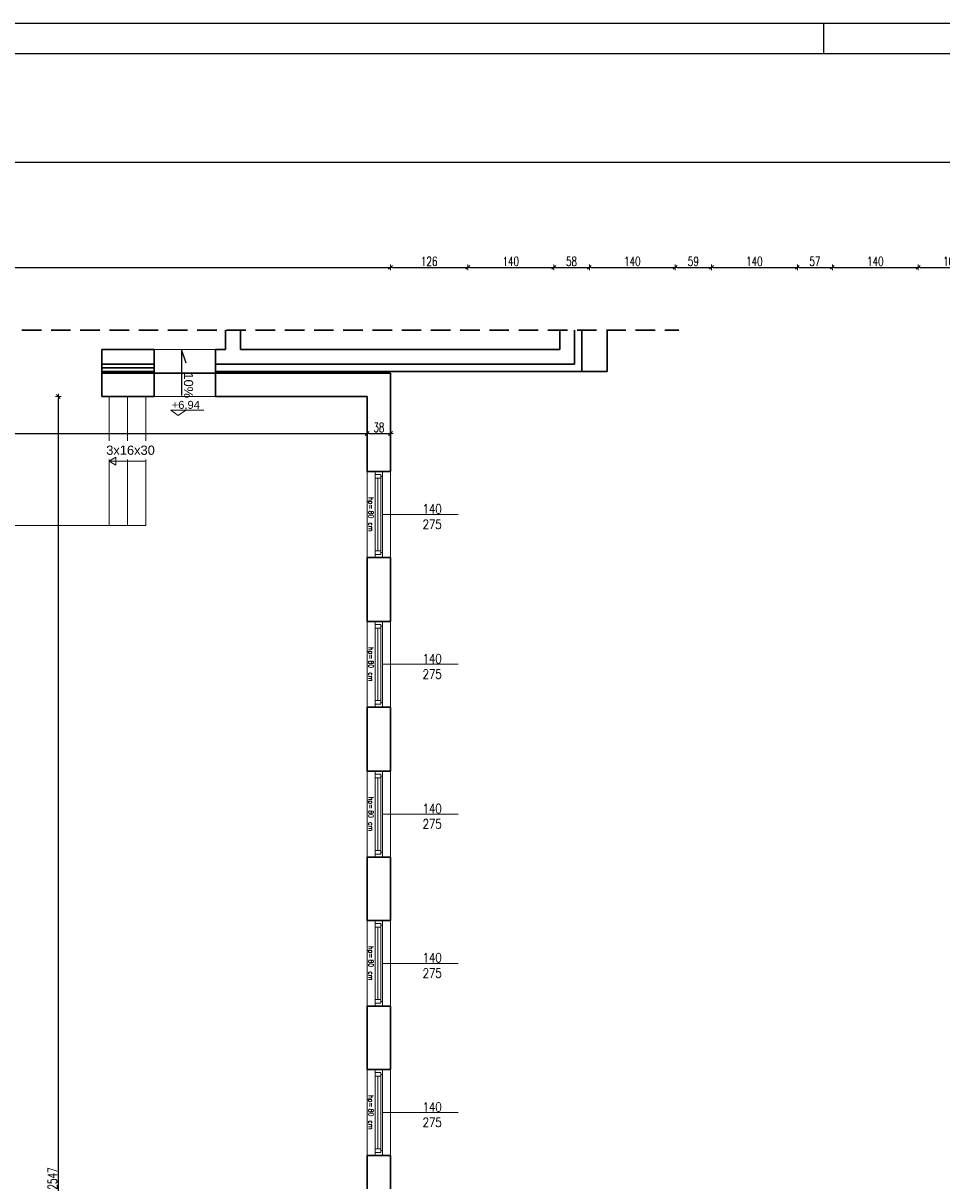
# Model space of a CAD drawing. Header units: millimetres. Extents: x 0 to 111311, y -48878 to -25280.
# Tile 35 of 244: x 66989 to 68486, y -36057 to -34172. Entities that reach past the tile are written whole.
import ezdxf

# ---------------------------------------------------------------- set-up
doc = ezdxf.new("R2010")
doc.units = ezdxf.units.MM
doc.linetypes.add('DASHED2', pattern=[9.525, 6.35, -3.175])
doc.layers.get('Defpoints').update_dxf_attribs({"color": 30})
doc.layers.add('e-cad_cienkie', color=1, linetype='Continuous')
doc.layers.add('e-cad_opisy', color=7, linetype='Continuous')
for name, color, linetype, lineweight in [('J 0.15', 40, 'Continuous', 15), ('J opisy', 7, 'Continuous', 9), ('J stolarka_okna', 144, 'Continuous', 0), ('J wymiary', 1, 'Continuous', 9), ('OPIS', 7, 'Continuous', 5), ('sciany', 252, 'Continuous', 30)]:
    doc.layers.add(name, color=color, linetype=linetype, lineweight=lineweight)
doc.styles.add('ADESK2', font='simplex', dxfattribs={"width": 0.7})
doc.styles.add('E-CAD_TTF', font='arial.ttf')
doc.styles.add('MtXpl_simplex_shx', font='simplex.shx')
doc.styles.get("Standard").update_dxf_attribs({"font": 'arial.ttf'})
doc.dimstyles.new('1-100', dxfattribs={"dimscale": 1.5, "dimtxt": 10, "dimasz": 2, "dimexe": 1, "dimexo": 1, "dimgap": 1.5, "dimtad": 1, "dimdec": 0, "dimrnd": 0.5, "dimdsep": 46, "dimtxsty": 'ADESK2', "dimblk": 'wymiar', "dimcen": -1, "dimdle": 5, "dimse1": 1, "dimse2": 1, "dimclrd": 256, "dimclre": 256, "dimclrt": 256, "dimadec": 0, "dimazin": 0, "dimtfac": 1, "dimtdec": 0, "dimtix": 1, "dimtmove": 0, "dimatfit": 3, "dimfxl": 20, "dimfxlon": 1, "dimtolj": 1, "dimtzin": 0, "dimarcsym": 0})

# ---------------------------------------------------------------- blocks, each defined once
blk = doc.blocks.new('A1_poziom')
at = {"ltscale": 0.8}
blk.add_line((345.5, 589), (345.5, 594), dxfattribs=at)
for points in [[(0, 0), (0, 297), (25, 297), (25, 594), (841, 594), (841, 0)], [(30, 5), (836, 5), (836, 589), (30, 589)]]:
    blk.add_lwpolyline(points, close=True)
blk = doc.blocks.new('wymiar')
for p, q in [((1.5, 0), (-1.5, 0)), ((1.06, 1.06), (-1.06, -1.06)), ((0, 1.5), (0, -1.5))]:
    blk.add_line(p, q)
blk = doc.blocks.new('*D1653')
at = {"layer": 'Defpoints', "color": 0, "ltscale": 4}
for p in [(105899.3, -35265.3), (0, -38165.8), (106170.1, -38165.8)]:
    blk.add_point(p, dxfattribs=at)
at = {"layer": 'J wymiary', "lineweight": -2}
blk.add_line((106170.1, -35268.3), (106170.1, -38162.8), dxfattribs=at)
at = {"layer": 'J wymiary', "lineweight": -2, "ltscale": 4, "xscale": 3, "yscale": 3, "zscale": 3}
for p, rotation in [((106170.1, -35265.3), 90), ((106170.1, -38165.8), 270)]:
    blk.add_blockref('wymiar', p, dxfattribs=dict(at, rotation=rotation))
at = {"layer": 'J wymiary', "ltscale": 4, "insert": (106160.3, -36715.5), "char_height": 15, "attachment_point": 5, "rotation": 90, "style": 'ADESK2'}
blk.add_mtext('\\A1;2901', dxfattribs=at)
blk = doc.blocks.new('*D2122')
at = {"layer": 'Defpoints', "color": 0, "ltscale": 4}
for p in [(67046.3, -34779.8), (67420.6, -34779.8), (67046.3, -37326.8)]:
    blk.add_point(p, dxfattribs=at)
at = {"layer": 'J wymiary', "lineweight": -2}
blk.add_line((67046.3, -37323.8), (67046.3, -34782.8), dxfattribs=at)
at = {"layer": 'J wymiary', "lineweight": -2, "ltscale": 4, "xscale": 3, "yscale": 3, "zscale": 3}
for p, rotation in [((67046.3, -34779.8), 90), ((67046.3, -37326.8), 270)]:
    blk.add_blockref('wymiar', p, dxfattribs=dict(at, rotation=rotation))
at = {"layer": 'J wymiary', "ltscale": 4, "insert": (67036.6, -36053.3), "char_height": 15, "attachment_point": 5, "rotation": 90, "style": 'ADESK2'}
blk.add_mtext('\\A1;2547', dxfattribs=at)
blk = doc.blocks.new('*D2124')
at = {"layer": 'Defpoints', "color": 0, "ltscale": 4}
for p in [(65962.7, -34839.8), (67549.6, -34839.8), (67549.6, -34839.8)]:
    blk.add_point(p, dxfattribs=at)
at = {"layer": 'J wymiary', "lineweight": -2}
blk.add_line((65965.7, -34839.8), (67546.6, -34839.8), dxfattribs=at)
at = {"layer": 'J wymiary', "lineweight": -2, "ltscale": 4, "xscale": 3, "yscale": 3, "zscale": 3, "rotation": 180}
blk.add_blockref('wymiar', (65962.7, -34839.8), dxfattribs=at)
at = {"layer": 'J wymiary', "lineweight": -2, "ltscale": 4, "xscale": 3, "yscale": 3, "zscale": 3}
blk.add_blockref('wymiar', (67549.6, -34839.8), dxfattribs=at)
at = {"layer": 'J wymiary', "ltscale": 4, "insert": (66756.1, -34830.1), "char_height": 15, "attachment_point": 5, "style": 'ADESK2'}
blk.add_mtext('\\A1;1587', dxfattribs=at)
blk = doc.blocks.new('*D2125')
at = {"layer": 'Defpoints', "color": 0, "ltscale": 4}
for p in [(67549.6, -34839.8), (67587.6, -34839.8), (67587.6, -34839.8)]:
    blk.add_point(p, dxfattribs=at)
at = {"layer": 'J wymiary', "lineweight": -2}
blk.add_line((67552.6, -34839.8), (67584.6, -34839.8), dxfattribs=at)
at = {"layer": 'J wymiary', "lineweight": -2, "ltscale": 4, "xscale": 3, "yscale": 3, "zscale": 3, "rotation": 180}
blk.add_blockref('wymiar', (67549.6, -34839.8), dxfattribs=at)
at = {"layer": 'J wymiary', "lineweight": -2, "ltscale": 4, "xscale": 3, "yscale": 3, "zscale": 3}
blk.add_blockref('wymiar', (67587.6, -34839.8), dxfattribs=at)
at = {"layer": 'J wymiary', "ltscale": 4, "insert": (67568.6, -34830.1), "char_height": 15, "attachment_point": 5, "style": 'ADESK2'}
blk.add_mtext('\\A1;38', dxfattribs=at)
blk = doc.blocks.new('*D2168')
at = {"layer": 'Defpoints', "color": 0, "ltscale": 4}
for p in [(67587.6, -34569.3), (65924.6, -34741.8), (67587.6, -34741.8)]:
    blk.add_point(p, dxfattribs=at)
at = {"layer": 'J wymiary', "lineweight": -2}
blk.add_line((65927.6, -34569.3), (67584.6, -34569.3), dxfattribs=at)
at = {"layer": 'J wymiary', "lineweight": -2, "ltscale": 4, "xscale": 3, "yscale": 3, "zscale": 3, "rotation": 180}
blk.add_blockref('wymiar', (65924.6, -34569.3), dxfattribs=at)
at = {"layer": 'J wymiary', "lineweight": -2, "ltscale": 4, "xscale": 3, "yscale": 3, "zscale": 3}
blk.add_blockref('wymiar', (67587.6, -34569.3), dxfattribs=at)
at = {"layer": 'J wymiary', "ltscale": 4, "insert": (66756.1, -34559.5), "char_height": 15, "attachment_point": 5, "style": 'ADESK2'}
blk.add_mtext('\\A1;1663', dxfattribs=at)
blk = doc.blocks.new('*D2169')
at = {"layer": 'Defpoints', "color": 0, "ltscale": 4}
for p in [(67713.6, -34569.3), (67587.6, -34741.8), (67713.6, -37746.5)]:
    blk.add_point(p, dxfattribs=at)
at = {"layer": 'J wymiary', "lineweight": -2}
blk.add_line((67590.6, -34569.3), (67710.6, -34569.3), dxfattribs=at)
at = {"layer": 'J wymiary', "lineweight": -2, "ltscale": 4, "xscale": 3, "yscale": 3, "zscale": 3, "rotation": 180}
blk.add_blockref('wymiar', (67587.6, -34569.3), dxfattribs=at)
at = {"layer": 'J wymiary', "lineweight": -2, "ltscale": 4, "xscale": 3, "yscale": 3, "zscale": 3}
blk.add_blockref('wymiar', (67713.6, -34569.3), dxfattribs=at)
at = {"layer": 'J wymiary', "ltscale": 4, "insert": (67650.6, -34559.5), "char_height": 15, "attachment_point": 5, "style": 'ADESK2'}
blk.add_mtext('\\A1;126', dxfattribs=at)
blk = doc.blocks.new('*D2170')
at = {"layer": 'Defpoints', "color": 0, "ltscale": 4}
for p in [(67853.6, -34569.3), (67713.6, -37746.5), (67853.6, -37748.5)]:
    blk.add_point(p, dxfattribs=at)
at = {"layer": 'J wymiary', "lineweight": -2}
blk.add_line((67716.6, -34569.3), (67850.6, -34569.3), dxfattribs=at)
at = {"layer": 'J wymiary', "lineweight": -2, "ltscale": 4, "xscale": 3, "yscale": 3, "zscale": 3, "rotation": 180}
blk.add_blockref('wymiar', (67713.6, -34569.3), dxfattribs=at)
at = {"layer": 'J wymiary', "lineweight": -2, "ltscale": 4, "xscale": 3, "yscale": 3, "zscale": 3}
blk.add_blockref('wymiar', (67853.6, -34569.3), dxfattribs=at)
at = {"layer": 'J wymiary', "ltscale": 4, "insert": (67783.6, -34559.5), "char_height": 15, "attachment_point": 5, "style": 'ADESK2'}
blk.add_mtext('\\A1;140', dxfattribs=at)
blk = doc.blocks.new('*D2171')
at = {"layer": 'Defpoints', "color": 0, "ltscale": 4}
for p in [(67911.6, -34569.3), (67853.6, -37748.5), (67911.6, -37748.9)]:
    blk.add_point(p, dxfattribs=at)
at = {"layer": 'J wymiary', "lineweight": -2}
blk.add_line((67856.6, -34569.3), (67908.6, -34569.3), dxfattribs=at)
at = {"layer": 'J wymiary', "lineweight": -2, "ltscale": 4, "xscale": 3, "yscale": 3, "zscale": 3, "rotation": 180}
blk.add_blockref('wymiar', (67853.6, -34569.3), dxfattribs=at)
at = {"layer": 'J wymiary', "lineweight": -2, "ltscale": 4, "xscale": 3, "yscale": 3, "zscale": 3}
blk.add_blockref('wymiar', (67911.6, -34569.3), dxfattribs=at)
at = {"layer": 'J wymiary', "ltscale": 4, "insert": (67882.6, -34559.5), "char_height": 15, "attachment_point": 5, "style": 'ADESK2'}
blk.add_mtext('\\A1;58', dxfattribs=at)
blk = doc.blocks.new('*D2172')
at = {"layer": 'Defpoints', "color": 0, "ltscale": 4}
for p in [(68051.6, -34569.3), (68051.6, -37747), (67911.6, -37748.9)]:
    blk.add_point(p, dxfattribs=at)
at = {"layer": 'J wymiary', "lineweight": -2}
blk.add_line((67914.6, -34569.3), (68048.6, -34569.3), dxfattribs=at)
at = {"layer": 'J wymiary', "lineweight": -2, "ltscale": 4, "xscale": 3, "yscale": 3, "zscale": 3, "rotation": 180}
blk.add_blockref('wymiar', (67911.6, -34569.3), dxfattribs=at)
at = {"layer": 'J wymiary', "lineweight": -2, "ltscale": 4, "xscale": 3, "yscale": 3, "zscale": 3}
blk.add_blockref('wymiar', (68051.6, -34569.3), dxfattribs=at)
at = {"layer": 'J wymiary', "ltscale": 4, "insert": (67981.6, -34559.5), "char_height": 15, "attachment_point": 5, "style": 'ADESK2'}
blk.add_mtext('\\A1;140', dxfattribs=at)
blk = doc.blocks.new('*D2173')
at = {"layer": 'Defpoints', "color": 0, "ltscale": 4}
for p in [(68110.6, -34569.3), (68051.6, -37747), (68110.6, -37747.7)]:
    blk.add_point(p, dxfattribs=at)
at = {"layer": 'J wymiary', "lineweight": -2}
blk.add_line((68054.6, -34569.3), (68107.6, -34569.3), dxfattribs=at)
at = {"layer": 'J wymiary', "lineweight": -2, "ltscale": 4, "xscale": 3, "yscale": 3, "zscale": 3, "rotation": 180}
blk.add_blockref('wymiar', (68051.6, -34569.3), dxfattribs=at)
at = {"layer": 'J wymiary', "lineweight": -2, "ltscale": 4, "xscale": 3, "yscale": 3, "zscale": 3}
blk.add_blockref('wymiar', (68110.6, -34569.3), dxfattribs=at)
at = {"layer": 'J wymiary', "ltscale": 4, "insert": (68081.1, -34559.5), "char_height": 15, "attachment_point": 5, "style": 'ADESK2'}
blk.add_mtext('\\A1;59', dxfattribs=at)
blk = doc.blocks.new('*D2174')
at = {"layer": 'Defpoints', "color": 0, "ltscale": 4}
for p in [(68250.6, -34569.3), (68110.6, -37747.7), (68250.6, -37745.8)]:
    blk.add_point(p, dxfattribs=at)
at = {"layer": 'J wymiary', "lineweight": -2}
blk.add_line((68113.6, -34569.3), (68247.6, -34569.3), dxfattribs=at)
at = {"layer": 'J wymiary', "lineweight": -2, "ltscale": 4, "xscale": 3, "yscale": 3, "zscale": 3, "rotation": 180}
blk.add_blockref('wymiar', (68110.6, -34569.3), dxfattribs=at)
at = {"layer": 'J wymiary', "lineweight": -2, "ltscale": 4, "xscale": 3, "yscale": 3, "zscale": 3}
blk.add_blockref('wymiar', (68250.6, -34569.3), dxfattribs=at)
at = {"layer": 'J wymiary', "ltscale": 4, "insert": (68180.6, -34559.5), "char_height": 15, "attachment_point": 5, "style": 'ADESK2'}
blk.add_mtext('\\A1;140', dxfattribs=at)
blk = doc.blocks.new('*D2175')
at = {"layer": 'Defpoints', "color": 0, "ltscale": 4}
for p in [(68307.6, -34569.3), (68250.6, -37745.8), (68307.6, -37746.8)]:
    blk.add_point(p, dxfattribs=at)
at = {"layer": 'J wymiary', "lineweight": -2}
blk.add_line((68253.6, -34569.3), (68304.6, -34569.3), dxfattribs=at)
at = {"layer": 'J wymiary', "lineweight": -2, "ltscale": 4, "xscale": 3, "yscale": 3, "zscale": 3, "rotation": 180}
blk.add_blockref('wymiar', (68250.6, -34569.3), dxfattribs=at)
at = {"layer": 'J wymiary', "lineweight": -2, "ltscale": 4, "xscale": 3, "yscale": 3, "zscale": 3}
blk.add_blockref('wymiar', (68307.6, -34569.3), dxfattribs=at)
at = {"layer": 'J wymiary', "ltscale": 4, "insert": (68279.1, -34559.5), "char_height": 15, "attachment_point": 5, "style": 'ADESK2'}
blk.add_mtext('\\A1;57', dxfattribs=at)
blk = doc.blocks.new('*D2176')
at = {"layer": 'Defpoints', "color": 0, "ltscale": 4}
for p in [(68447.6, -34569.3), (68307.6, -37746.8), (68447.6, -37747.7)]:
    blk.add_point(p, dxfattribs=at)
at = {"layer": 'J wymiary', "lineweight": -2}
blk.add_line((68310.6, -34569.3), (68444.6, -34569.3), dxfattribs=at)
at = {"layer": 'J wymiary', "lineweight": -2, "ltscale": 4, "xscale": 3, "yscale": 3, "zscale": 3, "rotation": 180}
blk.add_blockref('wymiar', (68307.6, -34569.3), dxfattribs=at)
at = {"layer": 'J wymiary', "lineweight": -2, "ltscale": 4, "xscale": 3, "yscale": 3, "zscale": 3}
blk.add_blockref('wymiar', (68447.6, -34569.3), dxfattribs=at)
at = {"layer": 'J wymiary', "ltscale": 4, "insert": (68377.6, -34559.5), "char_height": 15, "attachment_point": 5, "style": 'ADESK2'}
blk.add_mtext('\\A1;140', dxfattribs=at)
blk = doc.blocks.new('*D2177')
at = {"layer": 'Defpoints', "color": 0, "ltscale": 4}
for p in [(68555.4, -34569.3), (68447.6, -37747.7), (68555.4, -37748)]:
    blk.add_point(p, dxfattribs=at)
at = {"layer": 'J wymiary', "lineweight": -2}
blk.add_line((68450.6, -34569.3), (68552.4, -34569.3), dxfattribs=at)
at = {"layer": 'J wymiary', "lineweight": -2, "ltscale": 4, "xscale": 3, "yscale": 3, "zscale": 3, "rotation": 180}
blk.add_blockref('wymiar', (68447.6, -34569.3), dxfattribs=at)
at = {"layer": 'J wymiary', "lineweight": -2, "ltscale": 4, "xscale": 3, "yscale": 3, "zscale": 3}
blk.add_blockref('wymiar', (68555.4, -34569.3), dxfattribs=at)
at = {"layer": 'J wymiary', "ltscale": 4, "insert": (68501.5, -34559.5), "char_height": 15, "attachment_point": 5, "style": 'ADESK2'}
blk.add_mtext('\\A1;108', dxfattribs=at)
blk = doc.blocks.new('*D2202')
at = {"layer": 'Defpoints', "color": 0, "ltscale": 4}
for p in [(71294.8, -34398), (65924.6, -34741.8), (71294.8, -37775)]:
    blk.add_point(p, dxfattribs=at)
at = {"layer": 'J wymiary', "lineweight": -2}
blk.add_line((65927.6, -34398), (71291.8, -34398), dxfattribs=at)
at = {"layer": 'J wymiary', "lineweight": -2, "ltscale": 4, "xscale": 3, "yscale": 3, "zscale": 3, "rotation": 180}
blk.add_blockref('wymiar', (65924.6, -34398), dxfattribs=at)
at = {"layer": 'J wymiary', "lineweight": -2, "ltscale": 4, "xscale": 3, "yscale": 3, "zscale": 3}
blk.add_blockref('wymiar', (71294.8, -34398), dxfattribs=at)
at = {"layer": 'J wymiary', "ltscale": 4, "insert": (68609.7, -34388.2), "char_height": 15, "attachment_point": 5, "style": 'ADESK2'}
blk.add_mtext('\\A1;5370', dxfattribs=at)
blk = doc.blocks.new('*D2227')
at = {"layer": 'Defpoints', "color": 0, "ltscale": 4}
for p in [(67579.9, -36015.8), (71483.1, -36015.8), (67578.9, -36116.8)]:
    blk.add_point(p, dxfattribs=at)
at = {"layer": 'J wymiary', "lineweight": -2}
blk.add_line((71483.1, -36113.8), (71483.1, -36018.8), dxfattribs=at)
at = {"layer": 'J wymiary', "lineweight": -2, "ltscale": 4, "xscale": 3, "yscale": 3, "zscale": 3}
for p, rotation in [((71483.1, -36015.8), 90), ((71483.1, -36116.8), 270)]:
    blk.add_blockref('wymiar', p, dxfattribs=dict(at, rotation=rotation))
at = {"layer": 'J wymiary', "ltscale": 4, "insert": (71473.4, -36066.3), "char_height": 15, "attachment_point": 5, "rotation": 90, "style": 'ADESK2'}
blk.add_mtext('\\A1;101', dxfattribs=at)
blk = doc.blocks.new('*D2228')
at = {"layer": 'Defpoints', "color": 0, "ltscale": 4}
for p in [(67581.2, -35875.8), (71483.1, -35875.8), (67579.9, -36015.8)]:
    blk.add_point(p, dxfattribs=at)
at = {"layer": 'J wymiary', "lineweight": -2}
blk.add_line((71483.1, -36012.8), (71483.1, -35878.8), dxfattribs=at)
at = {"layer": 'J wymiary', "lineweight": -2, "ltscale": 4, "xscale": 3, "yscale": 3, "zscale": 3}
for p, rotation in [((71483.1, -35875.8), 90), ((71483.1, -36015.8), 270)]:
    blk.add_blockref('wymiar', p, dxfattribs=dict(at, rotation=rotation))
at = {"layer": 'J wymiary', "ltscale": 4, "insert": (71473.4, -35945.8), "char_height": 15, "attachment_point": 5, "rotation": 90, "style": 'ADESK2'}
blk.add_mtext('\\A1;140', dxfattribs=at)
blk = doc.blocks.new('*D2229')
at = {"layer": 'Defpoints', "color": 0, "ltscale": 4}
for p in [(67583.2, -35772.8), (71483.1, -35772.8), (67581.2, -35875.8)]:
    blk.add_point(p, dxfattribs=at)
at = {"layer": 'J wymiary', "lineweight": -2}
blk.add_line((71483.1, -35872.8), (71483.1, -35775.8), dxfattribs=at)
at = {"layer": 'J wymiary', "lineweight": -2, "ltscale": 4, "xscale": 3, "yscale": 3, "zscale": 3}
for p, rotation in [((71483.1, -35772.8), 90), ((71483.1, -35875.8), 270)]:
    blk.add_blockref('wymiar', p, dxfattribs=dict(at, rotation=rotation))
at = {"layer": 'J wymiary', "ltscale": 4, "insert": (71473.4, -35824.3), "char_height": 15, "attachment_point": 5, "rotation": 90, "style": 'ADESK2'}
blk.add_mtext('\\A1;103', dxfattribs=at)
blk = doc.blocks.new('*D2230')
at = {"layer": 'Defpoints', "color": 0, "ltscale": 4}
for p in [(67580.5, -35632.8), (71483.1, -35632.8), (67583.2, -35772.8)]:
    blk.add_point(p, dxfattribs=at)
at = {"layer": 'J wymiary', "lineweight": -2}
blk.add_line((71483.1, -35769.8), (71483.1, -35635.8), dxfattribs=at)
at = {"layer": 'J wymiary', "lineweight": -2, "ltscale": 4, "xscale": 3, "yscale": 3, "zscale": 3}
for p, rotation in [((71483.1, -35632.8), 90), ((71483.1, -35772.8), 270)]:
    blk.add_blockref('wymiar', p, dxfattribs=dict(at, rotation=rotation))
at = {"layer": 'J wymiary', "ltscale": 4, "insert": (71473.4, -35702.8), "char_height": 15, "attachment_point": 5, "rotation": 90, "style": 'ADESK2'}
blk.add_mtext('\\A1;140', dxfattribs=at)
blk = doc.blocks.new('*D2231')
at = {"layer": 'Defpoints', "color": 0, "ltscale": 4}
for p in [(67582.2, -35529.8), (71483.1, -35529.8), (67580.5, -35632.8)]:
    blk.add_point(p, dxfattribs=at)
at = {"layer": 'J wymiary', "lineweight": -2}
blk.add_line((71483.1, -35629.8), (71483.1, -35532.8), dxfattribs=at)
at = {"layer": 'J wymiary', "lineweight": -2, "ltscale": 4, "xscale": 3, "yscale": 3, "zscale": 3}
for p, rotation in [((71483.1, -35529.8), 90), ((71483.1, -35632.8), 270)]:
    blk.add_blockref('wymiar', p, dxfattribs=dict(at, rotation=rotation))
at = {"layer": 'J wymiary', "ltscale": 4, "insert": (71473.4, -35581.3), "char_height": 15, "attachment_point": 5, "rotation": 90, "style": 'ADESK2'}
blk.add_mtext('\\A1;103', dxfattribs=at)
blk = doc.blocks.new('*D2232')
at = {"layer": 'Defpoints', "color": 0, "ltscale": 4}
for p in [(67581.8, -35389.8), (71483.1, -35389.8), (67582.2, -35529.8)]:
    blk.add_point(p, dxfattribs=at)
at = {"layer": 'J wymiary', "lineweight": -2}
blk.add_line((71483.1, -35526.8), (71483.1, -35392.8), dxfattribs=at)
at = {"layer": 'J wymiary', "lineweight": -2, "ltscale": 4, "xscale": 3, "yscale": 3, "zscale": 3}
for p, rotation in [((71483.1, -35389.8), 90), ((71483.1, -35529.8), 270)]:
    blk.add_blockref('wymiar', p, dxfattribs=dict(at, rotation=rotation))
at = {"layer": 'J wymiary', "ltscale": 4, "insert": (71473.4, -35459.8), "char_height": 15, "attachment_point": 5, "rotation": 90, "style": 'ADESK2'}
blk.add_mtext('\\A1;140', dxfattribs=at)
blk = doc.blocks.new('*D2233')
at = {"layer": 'Defpoints', "color": 0, "ltscale": 4}
for p in [(67580.6, -35285.8), (71483.1, -35285.8), (67581.8, -35389.8)]:
    blk.add_point(p, dxfattribs=at)
at = {"layer": 'J wymiary', "lineweight": -2}
blk.add_line((71483.1, -35386.8), (71483.1, -35288.8), dxfattribs=at)
at = {"layer": 'J wymiary', "lineweight": -2, "ltscale": 4, "xscale": 3, "yscale": 3, "zscale": 3}
for p, rotation in [((71483.1, -35285.8), 90), ((71483.1, -35389.8), 270)]:
    blk.add_blockref('wymiar', p, dxfattribs=dict(at, rotation=rotation))
at = {"layer": 'J wymiary', "ltscale": 4, "insert": (71473.4, -35337.8), "char_height": 15, "attachment_point": 5, "rotation": 90, "style": 'ADESK2'}
blk.add_mtext('\\A1;104', dxfattribs=at)
blk = doc.blocks.new('*D2234')
at = {"layer": 'Defpoints', "color": 0, "ltscale": 4}
for p in [(67582.6, -35145.8), (71483.1, -35145.8), (67580.6, -35285.8)]:
    blk.add_point(p, dxfattribs=at)
at = {"layer": 'J wymiary', "lineweight": -2}
blk.add_line((71483.1, -35282.8), (71483.1, -35148.8), dxfattribs=at)
at = {"layer": 'J wymiary', "lineweight": -2, "ltscale": 4, "xscale": 3, "yscale": 3, "zscale": 3}
for p, rotation in [((71483.1, -35145.8), 90), ((71483.1, -35285.8), 270)]:
    blk.add_blockref('wymiar', p, dxfattribs=dict(at, rotation=rotation))
at = {"layer": 'J wymiary', "ltscale": 4, "insert": (71473.4, -35215.8), "char_height": 15, "attachment_point": 5, "rotation": 90, "style": 'ADESK2'}
blk.add_mtext('\\A1;140', dxfattribs=at)
blk = doc.blocks.new('*D2235')
at = {"layer": 'Defpoints', "color": 0, "ltscale": 4}
for p in [(67579.2, -35041.8), (71483.1, -35041.8), (67582.6, -35145.8)]:
    blk.add_point(p, dxfattribs=at)
at = {"layer": 'J wymiary', "lineweight": -2}
blk.add_line((71483.1, -35142.8), (71483.1, -35044.8), dxfattribs=at)
at = {"layer": 'J wymiary', "lineweight": -2, "ltscale": 4, "xscale": 3, "yscale": 3, "zscale": 3}
for p, rotation in [((71483.1, -35041.8), 90), ((71483.1, -35145.8), 270)]:
    blk.add_blockref('wymiar', p, dxfattribs=dict(at, rotation=rotation))
at = {"layer": 'J wymiary', "ltscale": 4, "insert": (71473.4, -35093.8), "char_height": 15, "attachment_point": 5, "rotation": 90, "style": 'ADESK2'}
blk.add_mtext('\\A1;104', dxfattribs=at)
blk = doc.blocks.new('*D2236')
at = {"layer": 'Defpoints', "color": 0, "ltscale": 4}
for p in [(67581.4, -34901.8), (71483.1, -34901.8), (67579.2, -35041.8)]:
    blk.add_point(p, dxfattribs=at)
at = {"layer": 'J wymiary', "lineweight": -2}
blk.add_line((71483.1, -35038.8), (71483.1, -34904.8), dxfattribs=at)
at = {"layer": 'J wymiary', "lineweight": -2, "ltscale": 4, "xscale": 3, "yscale": 3, "zscale": 3}
for p, rotation in [((71483.1, -34901.8), 90), ((71483.1, -35041.8), 270)]:
    blk.add_blockref('wymiar', p, dxfattribs=dict(at, rotation=rotation))
at = {"layer": 'J wymiary', "ltscale": 4, "insert": (71473.4, -34971.8), "char_height": 15, "attachment_point": 5, "rotation": 90, "style": 'ADESK2'}
blk.add_mtext('\\A1;140', dxfattribs=at)
blk = doc.blocks.new('*D2237')
at = {"layer": 'Defpoints', "color": 0, "ltscale": 4}
for p in [(67573.6, -34741.8), (71483.1, -34741.8), (67581.4, -34901.8)]:
    blk.add_point(p, dxfattribs=at)
at = {"layer": 'J wymiary', "lineweight": -2}
blk.add_line((71483.1, -34898.8), (71483.1, -34744.8), dxfattribs=at)
at = {"layer": 'J wymiary', "lineweight": -2, "ltscale": 4, "xscale": 3, "yscale": 3, "zscale": 3}
for p, rotation in [((71483.1, -34741.8), 90), ((71483.1, -34901.8), 270)]:
    blk.add_blockref('wymiar', p, dxfattribs=dict(at, rotation=rotation))
at = {"layer": 'J wymiary', "ltscale": 4, "insert": (71473.4, -34821.8), "char_height": 15, "attachment_point": 5, "rotation": 90, "style": 'ADESK2'}
blk.add_mtext('\\A1;160', dxfattribs=at)
blk = doc.blocks.new('*D2320')
at = {"layer": 'Defpoints', "color": 0, "ltscale": 4}
for p in [(67515.3, -34741.8), (71632.6, -34741.8), (67575, -37364.8)]:
    blk.add_point(p, dxfattribs=at)
at = {"layer": 'J wymiary', "lineweight": -2}
blk.add_line((71632.6, -37361.8), (71632.6, -34744.8), dxfattribs=at)
at = {"layer": 'J wymiary', "lineweight": -2, "ltscale": 4, "xscale": 3, "yscale": 3, "zscale": 3}
for p, rotation in [((71632.6, -34741.8), 90), ((71632.6, -37364.8), 270)]:
    blk.add_blockref('wymiar', p, dxfattribs=dict(at, rotation=rotation))
at = {"layer": 'J wymiary', "ltscale": 4, "insert": (71622.9, -36053.3), "char_height": 15, "attachment_point": 5, "rotation": 90, "style": 'ADESK2'}
blk.add_mtext('\\A1;2623', dxfattribs=at)
blk = doc.blocks.new('*D2321')
at = {"layer": 'Defpoints', "color": 0, "ltscale": 4}
for p in [(67573.6, -34741.8), (71251.2, -39579), (71746.6, -39579)]:
    blk.add_point(p, dxfattribs=at)
at = {"layer": 'J wymiary', "lineweight": -2}
blk.add_line((71746.6, -34744.8), (71746.6, -39576), dxfattribs=at)
at = {"layer": 'J wymiary', "lineweight": -2, "ltscale": 4, "xscale": 3, "yscale": 3, "zscale": 3}
for p, rotation in [((71746.6, -34741.8), 90), ((71746.6, -39579), 270)]:
    blk.add_blockref('wymiar', p, dxfattribs=dict(at, rotation=rotation))
at = {"layer": 'J wymiary', "ltscale": 4, "insert": (71736.8, -37160.4), "char_height": 15, "attachment_point": 5, "rotation": 90, "style": 'ADESK2'}
blk.add_mtext('\\A1;4837', dxfattribs=at)
blk = doc.blocks.new('e-cad_spadek_P')
at = {"layer": 'e-cad_cienkie'}
blk.add_lwpolyline([(-2, 1), (-5, 0), (5, 0)], dxfattribs=at)
at = {"layer": 'e-cad_opisy', "style": 'E-CAD_TTF'}
blk.add_attdef('WARTOSC', (0, 0.5), '', height=2, dxfattribs=at)
blk = doc.blocks.new('A$C518426B5')
at = {"layer": 'OPIS', "color": 251}
for p, q in [((0, 8.8), (54.2, 8.8)), ((0, 8.8), (11.9, 0)), ((11.9, 0), (24.5, 8.8))]:
    blk.add_line(p, q, dxfattribs=at)

msp = doc.modelspace()

# ---------------------------------------------------------------- linework, layer by layer
for p, q in [((67893.419, -34702.816), (67893.419, -34702.816)), ((67887.419, -34726.816), (67887.419, -34726.817)), ((67899.419, -34738.816), (67899.419, -34738.817))]:
    msp.add_line(p, q)
at = {"layer": 'J 0.15'}
for p, q in [((67202.586, -34702.816), (67302.586, -34702.816)), ((67128.919, -34989.816), (67128.919, -34779.816)), ((67158.919, -34989.816), (67158.919, -34779.816)), ((67188.919, -34989.816), (67188.919, -34779.816)), ((67202.586, -34779.816), (67302.586, -34779.816)), ((66254.919, -34989.816), (67188.919, -34989.816))]:
    msp.add_line(p, q, dxfattribs=at)
at = {"layer": 'J opisy'}
msp.add_line((67188.919, -34884.816), (67128.919, -34884.816), dxfattribs=at)
at = {"layer": 'J opisy', "linetype": 'Continuous', "lineweight": 9}
for p, q in [((67574.586, -34971.816), (67697.586, -34971.816)), ((67574.586, -35215.816), (67697.586, -35215.816)), ((67574.586, -35459.816), (67697.586, -35459.816)), ((67574.586, -35702.816), (67697.586, -35702.816)), ((67574.586, -35945.816), (67697.586, -35945.816))]:
    msp.add_line(p, q, dxfattribs=at)
at = {"layer": 'J stolarka_okna', "linetype": 'Continuous', "lineweight": 9}
for p, q in [((67549.586, -35041.816), (67549.586, -34901.816)), ((67562.586, -34901.816), (67562.586, -35041.816)), ((67568.586, -34906.816), (67562.586, -34906.816)), ((67571.586, -34912.816), (67562.586, -34912.816)), ((67567.086, -34912.816), (67567.086, -35030.816)), ((67568.586, -34906.816), (67571.586, -34906.816)), ((67571.586, -34912.816), (67571.586, -34906.816)), ((67571.586, -34909.816), (67574.586, -34909.816)), ((67571.586, -35030.816), (67571.586, -34912.816)), ((67574.586, -35041.816), (67574.586, -34901.816)), ((67587.77, -34901.816), (67587.77, -35041.816)), ((67562.586, -35030.816), (67571.586, -35030.816)), ((67571.586, -35036.816), (67571.586, -35030.816)), ((67562.586, -35036.816), (67568.586, -35036.816)), ((67568.586, -35036.816), (67571.586, -35036.816)), ((67571.586, -35033.816), (67574.586, -35033.816)), ((67549.586, -35285.816), (67549.586, -35145.816)), ((67562.586, -35145.816), (67562.586, -35285.816)), ((67574.586, -35285.816), (67574.586, -35145.816)), ((67587.77, -35145.816), (67587.77, -35285.816)), ((67568.586, -35150.816), (67562.586, -35150.816)), ((67571.586, -35156.816), (67562.586, -35156.816)), ((67567.086, -35156.816), (67567.086, -35274.816)), ((67568.586, -35150.816), (67571.586, -35150.816)), ((67571.586, -35156.816), (67571.586, -35150.816)), ((67571.586, -35153.816), (67574.586, -35153.816)), ((67571.586, -35274.816), (67571.586, -35156.816)), ((67562.586, -35274.816), (67571.586, -35274.816)), ((67571.586, -35280.816), (67571.586, -35274.816)), ((67571.586, -35277.816), (67574.586, -35277.816)), ((67562.586, -35280.816), (67568.586, -35280.816)), ((67568.586, -35280.816), (67571.586, -35280.816)), ((67549.586, -35529.816), (67549.586, -35389.816)), ((67562.586, -35389.816), (67562.586, -35529.816)), ((67574.586, -35529.816), (67574.586, -35389.816)), ((67587.77, -35389.816), (67587.77, -35529.816)), ((67568.586, -35394.816), (67562.586, -35394.816)), ((67571.586, -35400.816), (67562.586, -35400.816)), ((67567.086, -35400.816), (67567.086, -35518.816)), ((67568.586, -35394.816), (67571.586, -35394.816)), ((67571.586, -35400.816), (67571.586, -35394.816)), ((67571.586, -35397.816), (67574.586, -35397.816)), ((67571.586, -35518.816), (67571.586, -35400.816)), ((67562.586, -35518.816), (67571.586, -35518.816)), ((67571.586, -35524.816), (67571.586, -35518.816)), ((67571.586, -35521.816), (67574.586, -35521.816)), ((67562.586, -35524.816), (67568.586, -35524.816)), ((67568.586, -35524.816), (67571.586, -35524.816)), ((67549.586, -35772.816), (67549.586, -35632.816)), ((67562.586, -35632.816), (67562.586, -35772.816)), ((67574.586, -35772.816), (67574.586, -35632.816)), ((67587.77, -35632.816), (67587.77, -35772.816)), ((67568.586, -35637.816), (67562.586, -35637.816)), ((67571.586, -35643.816), (67562.586, -35643.816)), ((67567.086, -35643.816), (67567.086, -35761.816)), ((67568.586, -35637.816), (67571.586, -35637.816)), ((67571.586, -35643.816), (67571.586, -35637.816)), ((67571.586, -35640.816), (67574.586, -35640.816)), ((67571.586, -35761.816), (67571.586, -35643.816)), ((67562.586, -35761.816), (67571.586, -35761.816)), ((67562.586, -35767.816), (67568.586, -35767.816)), ((67568.586, -35767.816), (67571.586, -35767.816)), ((67571.586, -35767.816), (67571.586, -35761.816)), ((67571.586, -35764.816), (67574.586, -35764.816)), ((67549.586, -36015.816), (67549.586, -35875.816)), ((67562.586, -35875.816), (67562.586, -36015.816)), ((67568.586, -35880.816), (67562.586, -35880.816)), ((67568.586, -35880.816), (67571.586, -35880.816)), ((67571.586, -35886.816), (67571.586, -35880.816)), ((67574.586, -36015.816), (67574.586, -35875.816)), ((67587.77, -35875.816), (67587.77, -36015.816)), ((67571.586, -35886.816), (67562.586, -35886.816)), ((67567.086, -35886.816), (67567.086, -36004.816)), ((67571.586, -35883.816), (67574.586, -35883.816)), ((67571.586, -36004.816), (67571.586, -35886.816)), ((67562.586, -36004.816), (67571.586, -36004.816)), ((67562.586, -36010.816), (67568.586, -36010.816)), ((67568.586, -36010.816), (67571.586, -36010.816)), ((67571.586, -36010.816), (67571.586, -36004.816)), ((67571.586, -36007.816), (67574.586, -36007.816))]:
    msp.add_line(p, q, dxfattribs=at)
at = {"layer": 'sciany', "linetype": 'DASHED2', "ltscale": 5}
msp.add_line((65796.189, -34671.817), (68057.242, -34671.817), dxfattribs=at)
at = {"layer": 'sciany'}
for p, q in [((67318.919, -34671.817), (67318.919, -34702.816)), ((67342.919, -34671.817), (67342.919, -34702.816)), ((67863.419, -34671.816), (67863.419, -34702.816)), ((67887.419, -34726.816), (67887.419, -34671.816)), ((67899.411, -34671.817), (67899.319, -34738.816)), ((67940.419, -34671.817), (67940.419, -34738.817)), ((67116.919, -34702.816), (67116.919, -34779.816)), ((67202.586, -34702.816), (67202.586, -34779.816)), ((67302.586, -34702.816), (67302.586, -34779.816)), ((67342.919, -34702.816), (67863.419, -34702.816)), ((67116.919, -34726.816), (67202.586, -34726.816)), ((67302.586, -34726.816), (67887.419, -34726.816)), ((67116.919, -34732.816), (67202.586, -34732.816)), ((67116.919, -34738.816), (67202.586, -34738.816)), ((67587.586, -34741.816), (67116.919, -34741.816)), ((67202.586, -34741.816), (67116.919, -34741.816)), ((67302.586, -34738.816), (67899.319, -34738.816)), ((67587.586, -34901.816), (67587.586, -34741.816)), ((67940.419, -34738.817), (67863.419, -34738.817)), ((67202.586, -34779.816), (67116.919, -34779.816)), ((67549.586, -34779.816), (67302.586, -34779.816)), ((67549.586, -34779.816), (67549.586, -34901.816)), ((67549.586, -34901.816), (67587.586, -34901.816)), ((67549.586, -35041.816), (67549.586, -35145.816)), ((67549.586, -35041.816), (67587.586, -35041.816)), ((67587.586, -35145.816), (67587.586, -35041.816)), ((67549.586, -35145.816), (67587.586, -35145.816)), ((67549.586, -35285.816), (67549.586, -35389.816)), ((67549.586, -35285.816), (67587.586, -35285.816)), ((67587.586, -35389.816), (67587.586, -35285.816)), ((67549.586, -35389.816), (67587.586, -35389.816)), ((67549.586, -35529.816), (67549.586, -35632.816)), ((67549.586, -35529.816), (67587.586, -35529.816)), ((67587.586, -35632.816), (67587.586, -35529.816)), ((67549.586, -35632.816), (67587.586, -35632.816)), ((67549.586, -35772.816), (67549.586, -35875.816)), ((67549.586, -35772.816), (67587.586, -35772.816)), ((67587.586, -35875.816), (67587.586, -35772.816)), ((67549.586, -35875.816), (67587.586, -35875.816)), ((67549.586, -36015.816), (67549.586, -36116.816)), ((67549.586, -36015.816), (67587.586, -36015.816)), ((67587.586, -36116.816), (67587.586, -36015.816))]:
    msp.add_line(p, q, dxfattribs=at)
for points in [[(67116.919, -34702.816), (67202.586, -34702.816)], [(67302.586, -34702.816), (67318.919, -34702.816)]]:
    msp.add_lwpolyline(points, dxfattribs=at)

# ---------------------------------------------------------------- block references
msp.add_blockref('A$C518426B5', (67229.396, -34810.583))
at = {"layer": 'e-cad_opisy', "ltscale": 4, "xscale": 10, "yscale": 10, "zscale": 10}
msp.add_blockref('A1_poziom', (64838.495, -40111.552), dxfattribs=at)
at = {"layer": 'e-cad_opisy', "xscale": 7.5, "yscale": 7.5, "zscale": 7.5, "rotation": 270}
msp.add_blockref('e-cad_spadek_P', (67247.155, -34740.316), dxfattribs=at).add_auto_attribs({'WARTOSC': '10%'})

# ---------------------------------------------------------------- texts
at = {"insert": (67231.019, -34786.735), "char_height": 13, "width": 192.1242, "attachment_point": 1}
msp.add_mtext('+6,94', dxfattribs=at)
at = {"layer": 'J opisy', "style": 'MtXpl_simplex_shx', "width": 0.9}
for s, p in [('hp=', (67551.823, -34943.622)), ('80', (67551.823, -34965.565)), ('cm', (67551.823, -34984.765)), ('hp=', (67551.823, -35187.622)), ('80', (67551.823, -35209.565)), ('cm', (67551.823, -35228.765)), ('hp=', (67551.823, -35431.622)), ('80', (67551.823, -35453.565)), ('cm', (67551.823, -35472.765)), ('hp=', (67551.823, -35674.622)), ('80', (67551.823, -35696.565)), ('cm', (67551.823, -35715.765)), ('hp=', (67551.823, -35917.622)), ('80', (67551.823, -35939.565)), ('cm', (67551.823, -35958.765))]:
    msp.add_text(s, height=8, rotation=270, dxfattribs=at).set_placement(p)
at = {"layer": 'J opisy', "char_height": 15, "width": 30.20626, "attachment_point": 5, "line_spacing_factor": 0.771429}
for insert in [(67655.443, -34975.247), (67655.443, -35219.247), (67655.443, -35463.247), (67655.443, -35706.247), (67655.443, -35949.247)]:
    msp.add_mtext('\\pxsm1;{\\Fsimplex|c238;\\W0.8;140\\Fsimplex|c0;\\P\\Fsimplex|c238;275}', dxfattribs=dict(at, insert=insert))

# ---------------------------------------------------------------- dimensions: what is measured, and where the dimension line sits
at = {"layer": 'J wymiary'}
for base, p1, p2, picture, middle in [((71294.813, -34397.978), (65924.586, -34741.816), (71294.813, -37774.967), '*D2202', (68609.699, -34388.228)), ((67587.586, -34569.264), (65924.586, -34741.816), (67587.586, -34741.816), '*D2168', (66756.086, -34559.514)), ((67713.586, -34569.264), (67587.586, -34741.816), (67713.586, -37746.536), '*D2169', (67650.586, -34559.514)), ((67853.586, -34569.264), (67713.586, -37746.536), (67853.586, -37748.454), '*D2170', (67783.586, -34559.514)), ((67911.586, -34569.264), (67853.586, -37748.454), (67911.586, -37748.934), '*D2171', (67882.586, -34559.514)), ((68051.586, -34569.264), (67911.586, -37748.934), (68051.586, -37747.016), '*D2172', (67981.586, -34559.514)), ((68110.586, -34569.264), (68051.586, -37747.016), (68110.586, -37747.735), '*D2173', (68081.086, -34559.514)), ((68250.586, -34569.264), (68110.586, -37747.735), (68250.586, -37745.817), '*D2174', (68180.586, -34559.514)), ((68307.586, -34569.264), (68250.586, -37745.817), (68307.586, -37746.776), '*D2175', (68279.086, -34559.514)), ((68447.586, -34569.264), (68307.586, -37746.776), (68447.586, -37747.735), '*D2176', (68377.586, -34559.514)), ((68555.369, -34569.264), (68447.586, -37747.735), (68555.369, -37747.975), '*D2177', (68501.477, -34559.514))]:
    dim = msp.add_linear_dim(base=base, p1=p1, p2=p2, dimstyle='1-100', override={"dimblk": 'wymiar'}, dxfattribs=at)
    dim.commit()
    dim.dimension.update_dxf_attribs({"geometry": picture, "text_midpoint": middle})
for base, p1, p2, picture, middle in [((71632.607, -34741.816), (67574.987, -37364.816), (67515.343, -34741.816), '*D2320', (71622.857, -36053.316)), ((71483.143, -34741.816), (67581.37, -34901.816), (67573.568, -34741.816), '*D2237', (71473.393, -34821.816)), ((71746.599, -39579.043), (67573.568, -34741.816), (71251.221, -39579.043), '*D2321', (71736.849, -37160.43)), ((71483.143, -34901.816), (67579.208, -35041.816), (67581.37, -34901.816), '*D2236', (71473.393, -34971.816)), ((71483.143, -35041.816), (67582.623, -35145.816), (67579.208, -35041.816), '*D2235', (71473.393, -35093.816)), ((71483.143, -35145.816), (67580.581, -35285.816), (67582.623, -35145.816), '*D2234', (71473.393, -35215.816)), ((106170.0895, -38165.7974), (105899.2658, -35265.2969), (0, -38165.7974), '*D1653', (106160.3395, -36715.5472)), ((71483.143, -35285.816), (67581.838, -35389.816), (67580.581, -35285.816), '*D2233', (71473.393, -35337.816)), ((71483.143, -35389.816), (67582.22, -35529.816), (67581.838, -35389.816), '*D2232', (71473.393, -35459.816)), ((71483.143, -35529.816), (67580.546, -35632.816), (67582.22, -35529.816), '*D2231', (71473.393, -35581.316)), ((71483.143, -35632.816), (67583.238, -35772.816), (67580.546, -35632.816), '*D2230', (71473.393, -35702.816)), ((71483.143, -35772.816), (67581.229, -35875.816), (67583.238, -35772.816), '*D2229', (71473.393, -35824.316)), ((71483.143, -35875.816), (67579.865, -36015.816), (67581.229, -35875.816), '*D2228', (71473.393, -35945.816)), ((71483.143, -36015.816), (67578.861, -36116.816), (67579.865, -36015.816), '*D2227', (71473.393, -36066.316))]:
    dim = msp.add_linear_dim(base=base, p1=p1, p2=p2, angle=90, dimstyle='1-100', override={"dimblk": 'wymiar'}, dxfattribs=at)
    dim.commit()
    dim.dimension.update_dxf_attribs({"geometry": picture, "text_midpoint": middle})
dim = msp.add_linear_dim(base=(67046.327, -34779.816), p1=(67046.327, -37326.816), p2=(67420.639, -34779.816), angle=90, dimstyle='1-100', dxfattribs=at)
dim.commit()
dim.dimension.update_dxf_attribs({"geometry": '*D2122', "text_midpoint": (67036.577, -36053.316)})
for base, p1, p2, picture, middle in [((67549.586, -34839.816), (65962.655, -34839.816), (67549.586, -34839.816), '*D2124', (66756.121, -34830.066)), ((67587.586, -34839.816), (67549.586, -34839.816), (67587.586, -34839.816), '*D2125', (67568.586, -34830.066))]:
    dim = msp.add_linear_dim(base=base, p1=p1, p2=p2, dimstyle='1-100', dxfattribs=at)
    dim.commit()
    dim.dimension.update_dxf_attribs({"geometry": picture, "text_midpoint": middle})

# ---------------------------------------------------------------- next in the draw order: texts
at = {"layer": 'J opisy', "insert": (67163.919, -34867.178), "char_height": 15, "width": 85.22639, "attachment_point": 5, "bg_fill": 2}
msp.add_mtext('3x16x30', dxfattribs=at)

# ---------------------------------------------------------------- next in the draw order: linework, layer by layer
at = {"layer": 'J opisy'}
msp.add_lwpolyline([(67128.919, -34884.816), (67140.169, -34878.321), (67140.169, -34891.312)], close=True, dxfattribs=at)

doc.saveas('drawing.dxf')
